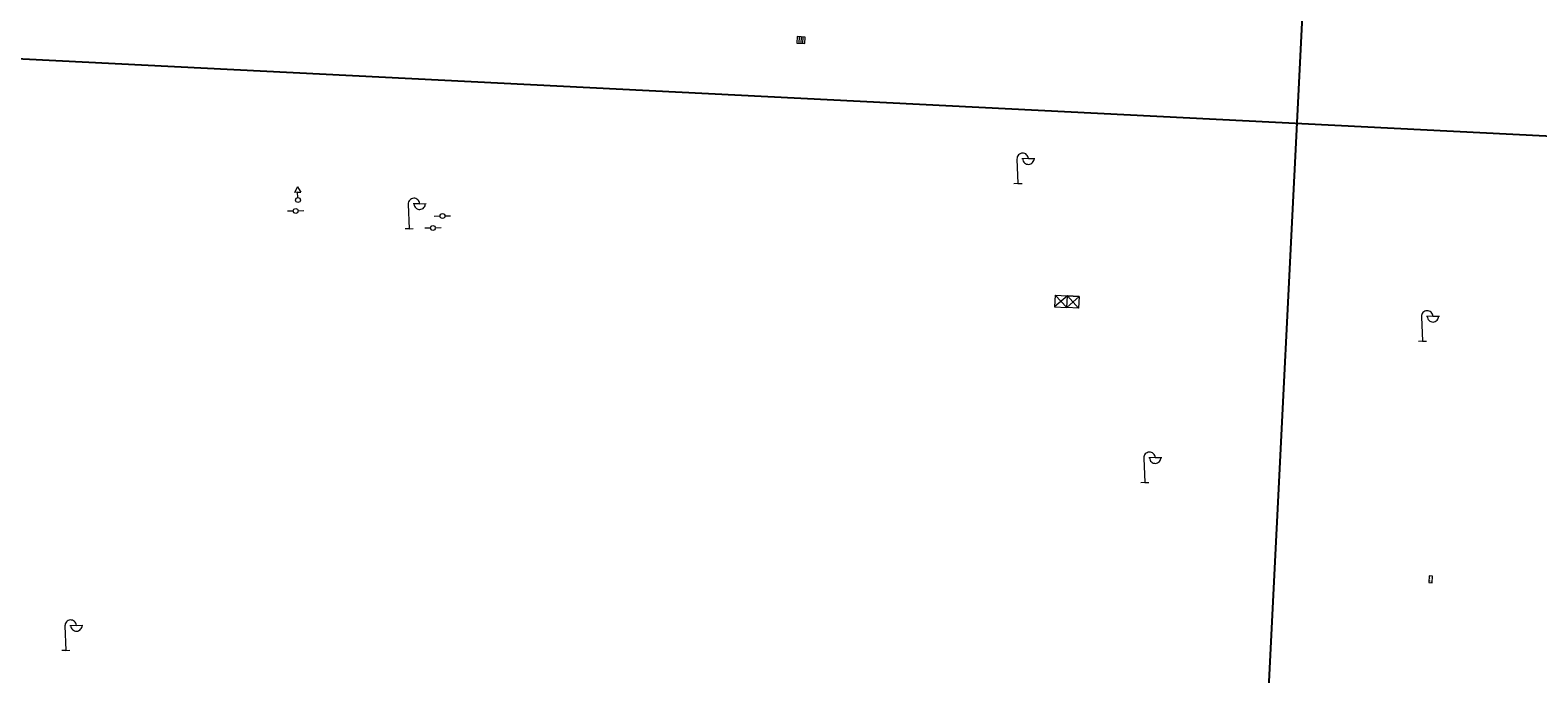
# Model space of a CAD drawing. Header units: millimetres. Extents: x 32690613 to 32694766, y 5342952 to 5344788.
# Tile 6 of 27: x 32692599 to 32692691, y 5344034 to 5344074. Entities that reach past the tile are written whole.
import ezdxf

# ---------------------------------------------------------------- set-up
doc = ezdxf.new("R2010")
doc.units = ezdxf.units.MM
doc.layers.get('Defpoints').update_dxf_attribs({"color": 11})
for name, color, linetype, lineweight in [('Ein-Beleuchtung_Mast', 252, 'Continuous', 18), ('Ein-Elektro-Ladesäule', 232, 'Continuous', 5), ('Ent-Straßeneinlauf', 150, 'Continuous', 5), ('Ver-Deckel_ELT', 20, 'Continuous', 5), ('Ver-Hydrant_Oberflur', 170, 'Continuous', 13), ('Ver-Hydrant_Unterflur', 140, 'Continuous', 13)]:
    doc.layers.add(name, color=color, linetype=linetype, lineweight=lineweight)
doc.styles.add('Verdana', font='verdana.ttf')

# ---------------------------------------------------------------- blocks, each defined once
blk = doc.blocks.new('Wasserschieber')
at = {"layer": 'Ver-Hydrant_Unterflur'}
for p, q in [((-0.15, 0), (-0.5, 0)), ((0.15, 0), (0.5, 0))]:
    blk.add_line(p, q, dxfattribs=at).dxf.unprotected_set("ltscale", 0)
blk.add_circle((0, 0), 0.15, dxfattribs=at).dxf.unprotected_set("ltscale", 0)
blk = doc.blocks.new('Oberflurhydrant')
at = {"layer": 'Ver-Hydrant_Oberflur'}
for p, q in [((0, 0.8), (-0.2, 0.475)), ((0, 0.475), (-0.2, 0.475)), ((0, 0.8), (0.2, 0.475)), ((0, 0.15), (0, 0.475)), ((0, 0.475), (0.2, 0.475))]:
    blk.add_line(p, q, dxfattribs=at)
blk.add_circle((0, 0), 0.15, dxfattribs=at)
blk = doc.blocks.new('Gully Mitte')
at = {"layer": 'Ent-Straßeneinlauf', "lineweight": 5}
for p, q in [((-0.25, 0.2), (-0.25, -0.2)), ((0.25, 0.2), (-0.25, 0.2)), ((-0.125, 0.2), (-0.125, -0.2)), ((0, 0.2), (0, -0.2)), ((0.125, -0.2), (0.125, 0.2)), ((0.25, -0.2), (0.25, 0.2)), ((-0.25, -0.2), (0.25, -0.2))]:
    blk.add_line(p, q, dxfattribs=at)
blk = doc.blocks.new('Gully Rand')
at = {"layer": 'Ent-Straßeneinlauf'}
blk.add_blockref('Gully Mitte', (0, -0.2), dxfattribs=at)
blk = doc.blocks.new('A$C78070446')
for p, q in [((4469989.147, 5343046.051), (4469922.857, 5342307.181)), ((4469470.041, 5342631.206), (4470219.624, 5342563.955))]:
    blk.add_line(p, q)
blk = doc.blocks.new('Lampe')
at = {"layer": 'Ein-Beleuchtung_Mast', "lineweight": 5}
for p, q in [((0, 1.5), (0, 0)), ((0.7, 1.5), (0.3, 1.5)), ((0.7, 1.5), (1.1, 1.5)), ((0, 0), (-0.25, 0)), ((0, 0), (0.25, 0))]:
    blk.add_line(p, q, dxfattribs=at)
at = {"layer": 'Ein-Beleuchtung_Mast', "lineweight": 5, "flags": 128}
for points in [[(0.7, 1.5, 0.414214), (0.35, 1.85, 0.414214), (0, 1.5)], [(0.35, 1.5, 0.414214), (0.7, 1.15, 0.414214), (1.05, 1.5)]]:
    blk.add_lwpolyline(points, format="xyb", dxfattribs=at)
blk = doc.blocks.new('A$C548C69BA')
blk.add_lwpolyline([(-0.207, -0.11), (0.207, -0.11), (0.207, 0.11), (-0.207, 0.11)], close=True)
blk = doc.blocks.new('A$C49757AC1')
at = {"rotation": 357.0796095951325}
blk.add_blockref('A$C548C69BA', (0, 0), dxfattribs=at)
at = {"layer": 'Defpoints', "insert": (0, 0), "char_height": 0.06, "width": 1.43407, "attachment_point": 5, "rotation": 357.46651, "line_spacing_factor": 0.945368, "style": 'Verdana'}
blk.add_mtext('Ladesäule\\PH: 1,15 m', dxfattribs=at)

msp = doc.modelspace()

# ---------------------------------------------------------------- linework, layer by layer
at = {"layer": 'Ver-Deckel_ELT', "transparency": 33554687, "flags": 128}
msp.add_lwpolyline([(32692661.907, 5344057.618), (32692661.865, 5344056.9), (32692662.608, 5344056.856), (32692662.65, 5344057.575), (32692661.865, 5344056.9), (32692662.608, 5344056.856), (32692661.907, 5344057.618), (32692663.369, 5344057.533), (32692663.327, 5344056.815), (32692662.608, 5344056.856), (32692663.369, 5344057.533), (32692662.65, 5344057.575), (32692663.327, 5344056.815)], dxfattribs=at).dxf.unprotected_set("ltscale", 0)

# ---------------------------------------------------------------- block references
at = {"layer": 'Defpoints', "transparency": 33554687, "rotation": 2.237485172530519}
msp.add_blockref('A$C78070446', (28434719.524, -168960.664), dxfattribs=at).dxf.unprotected_set("ltscale", 0)
at = {"layer": 'Ein-Beleuchtung_Mast', "transparency": 33554687, "rotation": 2.237485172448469}
for p in [(32692659.627, 5344064.438), (32692622.397, 5344061.679), (32692684.364, 5344054.792), (32692667.384, 5344046.143), (32692601.403, 5344035.876)]:
    msp.add_blockref('Lampe', p, dxfattribs=at).dxf.unprotected_set("ltscale", 0)
at = {"layer": 'Ein-Elektro-Ladesäule', "transparency": 33554687, "rotation": 90}
msp.add_blockref('A$C49757AC1', (32692684.869, 5344040.224), dxfattribs=at).dxf.unprotected_set("ltscale", 0)
at = {"layer": 'Ent-Straßeneinlauf', "transparency": 33554687, "rotation": 357.0937683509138}
msp.add_blockref('Gully Rand', (32692646.366, 5344073.418), dxfattribs=at).dxf.unprotected_set("ltscale", 0)
at = {"layer": 'Ver-Hydrant_Oberflur', "transparency": 33554687, "rotation": 2.237485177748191}
msp.add_blockref('Oberflurhydrant', (32692615.596, 5344063.431), dxfattribs=at).dxf.unprotected_set("ltscale", 0)
msp.add_blockref('Oberflurhydrant', (32692615.596, 5344063.431), dxfattribs=at).dxf.unprotected_set("ltscale", 0)
at = {"layer": 'Ver-Hydrant_Unterflur', "transparency": 33554687, "rotation": 2.237485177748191}
for p in [(32692615.458, 5344062.765), (32692615.458, 5344062.765), (32692624.435, 5344062.452), (32692624.435, 5344062.452), (32692623.85, 5344061.722), (32692623.85, 5344061.722)]:
    msp.add_blockref('Wasserschieber', p, dxfattribs=at).dxf.unprotected_set("ltscale", 0)

doc.saveas('drawing.dxf')
